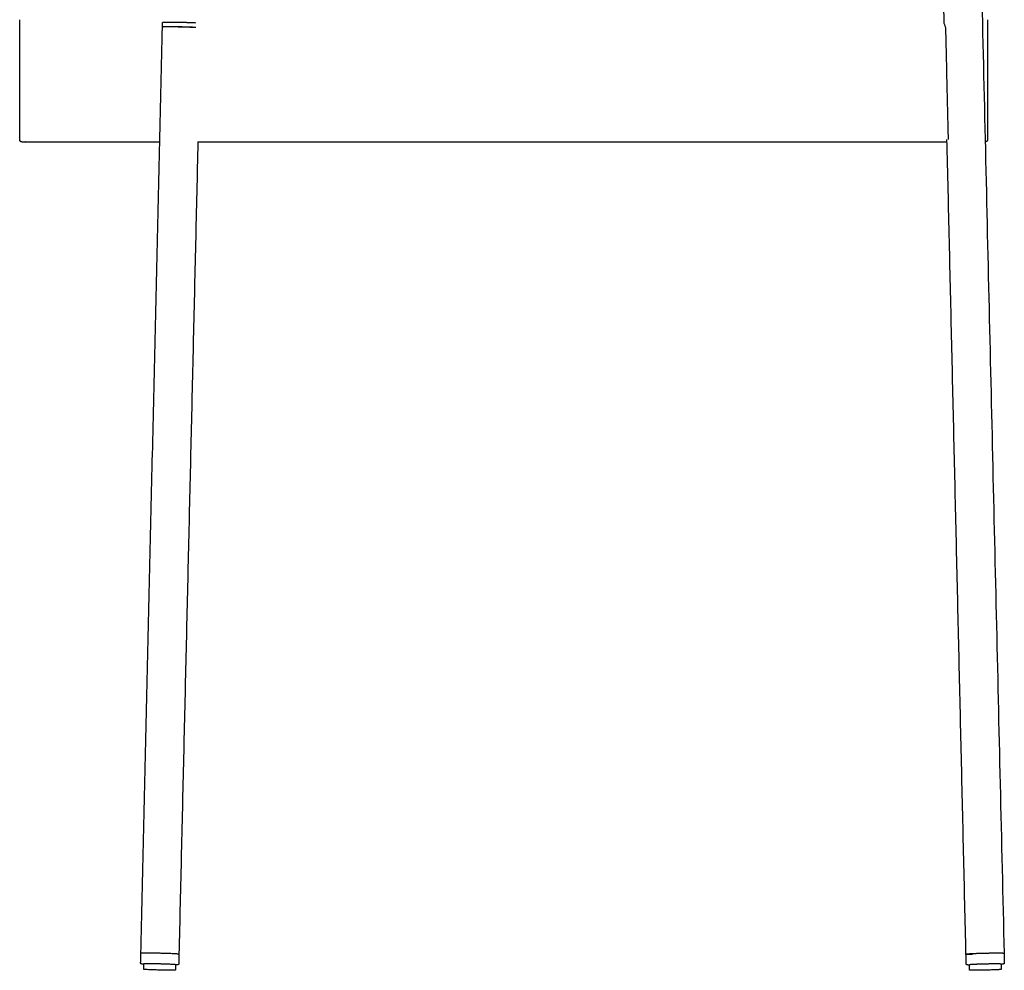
# Model space of a CAD drawing. Header units: millimetres. Extents: x 779 to 2042, y -264 to 1276.
# Tile 14 of 16: x 1528 to 1993, y 469 to 919. Entities that reach past the tile are written whole.
import ezdxf

# ---------------------------------------------------------------- set-up
doc = ezdxf.new("R2010")
doc.units = ezdxf.units.MM
doc.layers.add('Make2D$Visible$Curves', color=7, linetype='Continuous', true_color=0x000000)

msp = doc.modelspace()

# ---------------------------------------------------------------- linework, layer by layer
at = {"layer": 'Make2D$Visible$Curves', "color": 18, "lineweight": -3, "true_color": 0x000000}
for points, degree in [([(1978.05235453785, 1117.033301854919), (1992.95759602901, 477.2831587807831)], 1), ([(1964.713091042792, 916.7794611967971), (1960.158854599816, 1112.252538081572)], 1), ([(1527.936153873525, 861.7999660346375), (1527.936153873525, 918.5279582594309)], 1), ([(1595.377901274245, 915.1629799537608), (1595.424469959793, 917.1617616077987)], 1), ([(1964.713022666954, 916.7794596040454), (1964.711339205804, 916.8493025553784), (1964.728322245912, 916.88788391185), (1964.766266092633, 916.88788391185)], 3), ([(1964.713260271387, 916.7721977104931), (1964.713091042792, 916.7794611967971)], 1), ([(1985.136153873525, 918.5279582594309), (1985.136153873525, 861.7999660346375)], 1), ([(1585.17703070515, 477.3298586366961), (1595.375572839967, 915.0630408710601)], 1), ([(1966.670242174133, 861.9213884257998), (1965.45915865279, 913.9024889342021)], 1), ([(1612.116207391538, 860.7999660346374), (1603.172147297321, 476.9105987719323)], 1), ([(1974.96247943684, 476.8638989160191), (1965.99120380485, 861.9213884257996)], 1), ([(1585.072251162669, 472.8325999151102), (1585.17703070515, 477.329858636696)], 1), ([(1603.17214729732, 476.9105987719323), (1603.06736775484, 472.4133400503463)], 1), ([(1975.067258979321, 472.3666401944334), (1974.96247943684, 476.8638989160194)], 1), ([(1992.95759602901, 477.2831587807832), (1993.062375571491, 472.7859000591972)], 1), ([(1586.504319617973, 469.8994281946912), (1586.56020204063, 472.297966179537)], 1), ([(1601.556132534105, 471.9485829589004), (1601.500250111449, 469.5500449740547)], 1), ([(1976.634376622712, 469.5033451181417), (1976.578494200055, 471.9018831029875)], 1), ([(1991.57442469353, 472.251266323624), (1991.630307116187, 469.8527283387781)], 1)]:
    msp.add_open_spline(points, degree=degree, dxfattribs=at)
for points, weights, degree, knots in [([(1611.126074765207, 916.9521316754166), (1606.996594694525, 917.1682712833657), (1601.212407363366, 917.2454951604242), (1595.428220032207, 917.3227190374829), (1595.424469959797, 917.1617616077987)], [1, 0.8237982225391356, 1, 0.8237982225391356, 1], 2, [0, 0, 0, 10.84891280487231, 10.84891280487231, 21.69782560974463, 21.69782560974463, 21.69782560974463]), ([(1611.077177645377, 914.8534109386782), (1606.947697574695, 915.0695505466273), (1601.163510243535, 915.1467744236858), (1595.379322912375, 915.2239983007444), (1595.375572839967, 915.06304087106)], [1, 0.8237982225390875, 1, 0.8237982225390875, 1], 2, [0, 0, 0, 10.84891280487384, 10.84891280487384, 21.69782560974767, 21.69782560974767, 21.69782560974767]), ([(1595.377901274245, 915.1629799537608), (1595.381651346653, 915.3239373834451), (1601.165838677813, 915.2467135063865), (1606.950026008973, 915.1694896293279), (1611.079506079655, 914.9533500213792)], [1, 0.8237982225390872, 1, 0.8237982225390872, 1], 2, [6.576508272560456, 6.576508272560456, 6.576508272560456, 17.42542107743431, 17.42542107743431, 28.27433388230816, 28.27433388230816, 28.27433388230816]), ([(1528.936153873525, 860.7999660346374), (1528.93615387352, 860.7999660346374), (1528.92869952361, 860.7999938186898), (1528.926214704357, 860.800012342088), (1528.923729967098, 860.8000401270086), (1528.916276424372, 860.8001512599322), (1528.911307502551, 860.8002624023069), (1528.896405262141, 860.8007068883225), (1528.886475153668, 860.8011513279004), (1528.835498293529, 860.8041949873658), (1528.794633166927, 860.8091767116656), (1528.690513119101, 860.82844438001), (1528.628179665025, 860.8463765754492), (1528.441044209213, 860.9204617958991), (1528.325663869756, 860.9962424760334), (1528.229047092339, 861.0928592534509), (1528.033784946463, 861.2881213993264), (1527.936153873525, 861.5387621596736), (1527.936153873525, 861.7999660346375)], [1, 1, 1, 1, 1, 1, 1, 1, 1, 1, 1, 1, 1, 1, 1, 1, 1, 1.057190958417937, 1.17157287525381], 3, [0, 0, 0, 0, 2.093498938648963e-07, 2.093498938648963e-07, 0.007534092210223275, 0.007534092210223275, 0.0226018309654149, 0.0226018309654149, 0.05273959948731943, 0.05273959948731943, 0.1774451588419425, 0.1774451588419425, 0.3737978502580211, 0.3737978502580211, 0.7886268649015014, 0.7886268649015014, 0.7886268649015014, 1.594370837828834, 1.594370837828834, 1.594370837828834, 1.594370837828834]), ([(1612.116210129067, 860.7999660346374), (1678.63718593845, 860.7999660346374), (1764.649775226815, 860.7999660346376), (1909.388776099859, 860.7999660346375), (1966.017331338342, 860.7999660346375)], [0.8602260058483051, 0.8675278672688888, 1, 0.7955705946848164, 0.8892253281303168], 2, [184.3283544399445, 184.3283544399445, 184.3283544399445, 349.3979031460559, 349.3979031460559, 604.1312495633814, 604.1312495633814, 604.1312495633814]), ([(1985.136153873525, 861.7999660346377), (1985.136153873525, 861.5387621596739), (1985.038522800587, 861.2881213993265), (1984.843260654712, 861.0928592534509), (1984.746643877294, 860.9962424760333), (1984.631263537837, 860.9204617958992), (1984.444128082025, 860.8463765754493), (1984.381794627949, 860.8284443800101), (1984.277674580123, 860.8091767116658), (1984.236809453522, 860.8041949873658), (1984.185832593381, 860.8011513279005), (1984.175902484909, 860.8007068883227), (1984.161000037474, 860.8002623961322), (1984.156031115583, 860.8001512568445), (1984.148577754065, 860.8000401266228), (1984.146093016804, 860.8000123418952), (1984.143608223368, 860.7999938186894), (1984.136153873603, 860.7999660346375), (1984.136153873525, 860.7999660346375)], [0.9723268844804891, 0.8773975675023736, 0.829932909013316, 0.8299329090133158, 0.8299329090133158, 0.8299329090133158, 0.8299329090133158, 0.8299329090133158, 0.8299329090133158, 0.8299329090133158, 0.8299329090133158, 0.8299329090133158, 0.8299329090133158, 0.8299329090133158, 0.8299329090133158, 0.8299329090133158, 0.8299329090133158, 0.8299329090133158, 0.8299329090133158], 3, [0, 0, 0, 0, 0.8057439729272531, 0.8057439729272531, 0.8057439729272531, 1.220572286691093, 1.220572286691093, 1.416924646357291, 1.416924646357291, 1.541629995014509, 1.541629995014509, 1.571767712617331, 1.571767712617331, 1.586836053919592, 1.586836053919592, 1.594370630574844, 1.594370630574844, 1.594370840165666, 1.594370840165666, 1.594370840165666, 1.594370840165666]), ([(1596.971749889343, 477.2775378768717), (1592.610782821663, 477.4161751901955), (1588.895296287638, 477.4326568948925), (1585.179809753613, 477.4491385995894), (1585.17703070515, 477.329858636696)], [1, 0.8908528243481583, 1, 0.8908528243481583, 1], 2, [0, 0, 0, 8.488392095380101, 8.488392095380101, 16.97678419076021, 16.97678419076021, 16.97678419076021]), ([(1988.096656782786, 477.3776720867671), (1983.603293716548, 477.3335609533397), (1979.281354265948, 477.1644984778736), (1974.959414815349, 476.9954360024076), (1974.96247943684, 476.8638989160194)], [1, 0.871629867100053, 1, 0.871629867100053, 1], 2, [0, 0, 0, 9.221015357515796, 9.221015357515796, 18.44203071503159, 18.44203071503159, 18.44203071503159]), ([(1596.389134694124, 472.25436554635), (1592.754995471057, 472.3698966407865), (1589.658756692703, 472.3836313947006), (1586.562517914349, 472.3973661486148), (1586.56020204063, 472.297966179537)], [1, 0.8908528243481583, 1, 0.8908528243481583, 1], 2, [0, 0, 0, 7.073660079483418, 7.073660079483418, 14.14732015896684, 14.14732015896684, 14.14732015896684]), ([(1987.523641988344, 472.3300274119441), (1983.779172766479, 472.2932681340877), (1980.177556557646, 472.1523827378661), (1976.575940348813, 472.0114973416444), (1976.578494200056, 471.9018831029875)], [1, 0.871629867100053, 1, 0.871629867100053, 1], 2, [0, 0, 0, 7.684179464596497, 7.684179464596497, 15.36835892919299, 15.36835892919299, 15.36835892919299])]:
    msp.add_rational_spline(points, weights, degree=degree, knots=knots, dxfattribs=at)
for points, knots in [([(1965.45915865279, 913.9024889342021), (1965.453348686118, 914.151859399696), (1965.420898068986, 914.3918186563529), (1965.330686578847, 914.8273735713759), (1965.274708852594, 915.0221417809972), (1965.161321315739, 915.3784791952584), (1965.104277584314, 915.5381515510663), (1964.997031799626, 915.8329021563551), (1964.94669636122, 915.9677940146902), (1964.815650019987, 916.331503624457), (1964.75286852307, 916.5257341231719), (1964.718369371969, 916.7098416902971), (1964.713784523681, 916.7478519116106), (1964.713022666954, 916.7794596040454)], [-5.920759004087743, -5.920759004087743, -5.920759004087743, -5.920759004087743, -5.180664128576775, -5.180664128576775, -4.440569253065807, -4.440569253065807, -3.700474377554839, -3.700474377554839, -2.960379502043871, -2.960379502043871, -1.480189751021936, -1.480189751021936, -1.019025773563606, -1.019025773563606, -1.019025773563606, -1.019025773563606]), ([(1586.557762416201, 472.1932546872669), (1586.522211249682, 472.195794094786), (1586.487481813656, 472.1983281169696), (1586.453576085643, 472.2008567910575), (1586.36369264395, 472.20756025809), (1586.279721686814, 472.2142164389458), (1586.123571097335, 472.2274512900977), (1586.051618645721, 472.2340077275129), (1585.919300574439, 472.2470898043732), (1585.859373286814, 472.2535633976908), (1585.74960820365, 472.2667271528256), (1585.701376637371, 472.2731958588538), (1585.638321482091, 472.2829734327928), (1585.620952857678, 472.2858350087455), (1585.587100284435, 472.2918276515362), (1585.570621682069, 472.2949545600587), (1585.532114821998, 472.3029384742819), (1585.507685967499, 472.3085834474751), (1585.469649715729, 472.3190484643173), (1585.453406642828, 472.3239093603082), (1585.423695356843, 472.3342018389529), (1585.410365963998, 472.3391766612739), (1585.384723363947, 472.3500000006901), (1585.372810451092, 472.355390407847), (1585.349506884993, 472.367115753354), (1585.338471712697, 472.3730505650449), (1585.316795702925, 472.3858583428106), (1585.306430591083, 472.392393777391), (1585.286110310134, 472.4063495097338), (1585.276346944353, 472.4134989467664), (1585.248909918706, 472.4352535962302), (1585.231066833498, 472.4511742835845), (1585.213279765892, 472.4697973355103), (1585.197662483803, 472.4861486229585), (1585.182422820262, 472.5042554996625), (1585.148464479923, 472.5513717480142), (1585.130863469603, 472.5814351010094), (1585.102850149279, 472.6440883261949), (1585.092172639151, 472.675780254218), (1585.07550407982, 472.7491706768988), (1585.071276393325, 472.7907616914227), (1585.072251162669, 472.8325999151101)], [6.474662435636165, 6.474662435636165, 6.474662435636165, 6.474662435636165, 6.697014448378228, 6.697014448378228, 6.697014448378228, 7.282508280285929, 7.282508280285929, 7.867073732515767, 7.867073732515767, 8.450109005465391, 8.450109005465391, 9.034895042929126, 9.034895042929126, 9.26882664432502, 9.26882664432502, 9.50276924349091, 9.50276924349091, 9.817683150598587, 9.817683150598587, 10.01796933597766, 10.01796933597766, 10.1565280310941, 10.1565280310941, 10.260205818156, 10.260205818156, 10.3427359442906, 10.3427359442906, 10.41177997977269, 10.41177997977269, 10.47192683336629, 10.47192683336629, 10.57629659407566, 10.57629659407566, 10.57629659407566, 10.6657082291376, 10.6657082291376, 10.78728968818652, 10.78728968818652, 10.89875505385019, 10.89875505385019, 11.03531091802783, 11.03531091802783, 11.03531091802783, 11.03531091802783]), ([(1591.699219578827, 469.4954439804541), (1590.812895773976, 469.5236206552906), (1589.989113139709, 469.5546312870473), (1588.886856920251, 469.6041062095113), (1588.536140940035, 469.6215572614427), (1587.904680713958, 469.656751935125), (1587.627630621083, 469.6743865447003), (1587.396618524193, 469.6916153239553), (1587.242167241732, 469.7031342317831), (1587.108847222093, 469.7144275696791), (1586.941493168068, 469.7309735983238), (1586.89137871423, 469.736394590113), (1586.815634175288, 469.7454783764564), (1586.787298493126, 469.7491576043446), (1586.750147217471, 469.7544357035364), (1586.739337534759, 469.756037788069), (1586.71212280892, 469.7602578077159), (1586.69656217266, 469.7628661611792), (1586.66766988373, 469.7681614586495), (1586.654518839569, 469.7708115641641), (1586.633323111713, 469.7756066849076), (1586.62493013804, 469.7776778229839), (1586.610719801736, 469.7815875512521), (1586.604752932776, 469.7833689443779), (1586.592955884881, 469.7872877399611), (1586.587131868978, 469.7894137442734), (1586.574932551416, 469.7945628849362), (1586.568199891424, 469.7977489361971), (1586.556659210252, 469.8045680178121), (1586.551704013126, 469.8078079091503), (1586.542597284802, 469.8150285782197), (1586.538557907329, 469.8185780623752), (1586.531124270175, 469.8263610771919), (1586.527801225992, 469.8302471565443), (1586.521809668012, 469.8385602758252), (1586.51916277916, 469.8427238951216), (1586.51454722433, 469.8514213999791), (1586.512567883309, 469.8557637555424), (1586.50928585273, 469.8646499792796), (1586.507956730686, 469.8690583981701), (1586.505029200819, 469.8819480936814), (1586.504113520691, 469.8905822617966), (1586.504319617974, 469.899428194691)], [0, 0, 0, 0, 2.801870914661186, 2.801870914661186, 4.301672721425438, 4.301672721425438, 5.836589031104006, 5.836589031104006, 5.836589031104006, 6.855841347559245, 6.855841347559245, 7.362469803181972, 7.362469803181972, 7.712663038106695, 7.712663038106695, 7.865708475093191, 7.865708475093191, 8.115328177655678, 8.115328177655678, 8.36543617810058, 8.36543617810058, 8.547301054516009, 8.547301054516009, 8.687486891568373, 8.687486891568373, 8.827674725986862, 8.827674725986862, 8.970532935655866, 8.970532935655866, 9.062409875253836, 9.062409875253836, 9.127784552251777, 9.127784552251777, 9.17825123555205, 9.17825123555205, 9.219667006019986, 9.219667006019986, 9.255273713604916, 9.255273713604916, 9.286991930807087, 9.286991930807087, 9.343573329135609, 9.343573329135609, 9.343573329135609, 9.343573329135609]), ([(1603.067367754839, 472.4133400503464), (1603.066645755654, 472.3823510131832), (1603.063078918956, 472.3516075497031), (1603.049982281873, 472.2890395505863), (1603.040088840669, 472.257684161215), (1603.01376052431, 472.1954789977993), (1602.997048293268, 472.1653827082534), (1602.956974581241, 472.1071254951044), (1602.933630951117, 472.0804242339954), (1602.909595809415, 472.0574990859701), (1602.890960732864, 472.0397246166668), (1602.872395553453, 472.0246521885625), (1602.843975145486, 472.0041989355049), (1602.833889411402, 471.9975119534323), (1602.812941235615, 471.9845177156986), (1602.80228300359, 471.9784720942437), (1602.780034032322, 471.9666877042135), (1602.768734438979, 471.9612732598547), (1602.741125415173, 471.9489576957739), (1602.725858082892, 471.9431110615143), (1602.700880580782, 471.9343700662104), (1602.690459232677, 471.9310729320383), (1602.662935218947, 471.9229525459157), (1602.646483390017, 471.9188533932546), (1602.612749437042, 471.9112424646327), (1602.593905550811, 471.9076457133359), (1602.571373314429, 471.9037942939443), (1602.56621452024, 471.9029446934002), (1602.544685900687, 471.899517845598), (1602.528268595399, 471.897185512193), (1602.494577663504, 471.8928186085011), (1602.477310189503, 471.8907879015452), (1602.4452942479, 471.887327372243), (1602.430782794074, 471.8858621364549), (1602.387927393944, 471.8817985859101), (1602.358632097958, 471.8793278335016), (1602.280490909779, 471.873397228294), (1602.229809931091, 471.8701086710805), (1602.17451234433, 471.8669987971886), (1602.119323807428, 471.8638950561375), (1602.059904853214, 471.8609940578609), (1601.9305478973, 471.8554769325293), (1601.860599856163, 471.8528779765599), (1601.712931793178, 471.8480886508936), (1601.635514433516, 471.8458944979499), (1601.55369333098, 471.8438715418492)], [0, 0, 0, 0, 0.1008476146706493, 0.1008476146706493, 0.2094805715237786, 0.2094805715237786, 0.327235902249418, 0.327235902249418, 0.459000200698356, 0.459000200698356, 0.459000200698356, 0.5612005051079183, 0.5612005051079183, 0.6200971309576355, 0.6200971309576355, 0.6877059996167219, 0.6877059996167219, 0.7685206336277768, 0.7685206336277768, 0.8990089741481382, 0.8990089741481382, 1.005441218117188, 1.005441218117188, 1.201080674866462, 1.201080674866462, 1.446591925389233, 1.446591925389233, 1.519767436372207, 1.519767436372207, 1.751781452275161, 1.751781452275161, 1.983797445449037, 1.983797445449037, 2.166923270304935, 2.166923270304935, 2.508410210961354, 2.508410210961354, 3.020465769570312, 3.020465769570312, 3.020465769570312, 3.529410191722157, 3.529410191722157, 4.049627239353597, 4.049627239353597, 4.558698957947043, 4.558698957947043, 4.558698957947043, 4.558698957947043]), ([(1976.580934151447, 471.7971716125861), (1976.5111252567, 471.7988975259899), (1976.44451387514, 471.8007485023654), (1976.295390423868, 471.8053985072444), (1976.21565210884, 471.8082971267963), (1976.067505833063, 471.8145888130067), (1975.999432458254, 471.8179688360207), (1975.936964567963, 471.8216274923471), (1975.905704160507, 471.8234583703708), (1975.875935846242, 471.8253543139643), (1975.819076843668, 471.8293091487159), (1975.792111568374, 471.8313587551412), (1975.750001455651, 471.8348799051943), (1975.73416433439, 471.8362872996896), (1975.685538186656, 471.8408980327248), (1975.655338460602, 471.8441747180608), (1975.60798235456, 471.8502550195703), (1975.590749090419, 471.8526893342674), (1975.562110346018, 471.8572479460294), (1975.550669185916, 471.8592067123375), (1975.527495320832, 471.8635501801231), (1975.515402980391, 471.8660033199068), (1975.501228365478, 471.8692013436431), (1975.499339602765, 471.8696338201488), (1975.484078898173, 471.8731829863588), (1975.469537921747, 471.8768880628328), (1975.441533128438, 471.8851502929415), (1975.427986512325, 471.8894989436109), (1975.401870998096, 471.8991150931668), (1975.389721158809, 471.9039440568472), (1975.365892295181, 471.914573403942), (1975.35459270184, 471.9199878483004), (1975.332343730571, 471.9317722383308), (1975.321685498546, 471.9378178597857), (1975.300737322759, 471.9508120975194), (1975.290651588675, 471.9574990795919), (1975.262231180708, 471.9779523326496), (1975.243666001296, 471.9930247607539), (1975.225030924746, 472.0107992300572), (1975.208669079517, 472.0264054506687), (1975.192602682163, 472.043782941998), (1975.156486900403, 472.0892665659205), (1975.137504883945, 472.1184775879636), (1975.10660408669, 472.1797582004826), (1975.094462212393, 472.210918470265), (1975.074393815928, 472.283452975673), (1975.068233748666, 472.3248019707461), (1975.067258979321, 472.3666401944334)], [5.084166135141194, 5.084166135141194, 5.084166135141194, 5.084166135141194, 5.519447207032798, 5.519447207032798, 6.107649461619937, 6.107649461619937, 6.698010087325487, 6.698010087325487, 6.698010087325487, 6.993217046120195, 6.993217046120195, 7.288559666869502, 7.288559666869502, 7.47608556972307, 7.47608556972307, 7.88218696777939, 7.88218696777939, 8.12502507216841, 8.12502507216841, 8.287112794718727, 8.287112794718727, 8.44754629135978, 8.44754629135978, 8.472005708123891, 8.472005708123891, 8.6435806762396, 8.6435806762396, 8.778587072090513, 8.778587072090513, 8.879576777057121, 8.879576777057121, 8.959939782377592, 8.959939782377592, 9.027170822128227, 9.027170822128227, 9.085738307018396, 9.085738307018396, 9.18736746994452, 9.18736746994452, 9.18736746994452, 9.276779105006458, 9.276779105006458, 9.398360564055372, 9.398360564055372, 9.509825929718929, 9.509825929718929, 9.646381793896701, 9.646381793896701, 9.646381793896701, 9.646381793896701]), ([(1991.630307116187, 469.8527283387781), (1991.63051321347, 469.8438824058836), (1991.629597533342, 469.8352482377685), (1991.626670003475, 469.8223585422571), (1991.62534088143, 469.8179501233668), (1991.622058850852, 469.8090638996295), (1991.62007950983, 469.8047215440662), (1991.615463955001, 469.7960240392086), (1991.612817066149, 469.7918604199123), (1991.606825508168, 469.7835473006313), (1991.603502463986, 469.779661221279), (1991.596068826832, 469.7718782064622), (1991.592029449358, 469.7683287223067), (1991.58288935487, 469.76108159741), (1991.577939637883, 469.7578516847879), (1991.566351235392, 469.7510044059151), (1991.559614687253, 469.7478294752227), (1991.547839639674, 469.7428594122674), (1991.542337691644, 469.7408338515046), (1991.531225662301, 469.7370977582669), (1991.525619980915, 469.7353961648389), (1991.519130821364, 469.7335755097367), (1991.518427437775, 469.7333801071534), (1991.507268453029, 469.7303099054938), (1991.496416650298, 469.7277139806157), (1991.472403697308, 469.7225454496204), (1991.45957403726, 469.7200540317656), (1991.417115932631, 469.7124931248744), (1991.384443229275, 469.7075318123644), (1991.309851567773, 469.6975523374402), (1991.268378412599, 469.6925827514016), (1991.176886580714, 469.6826133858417), (1991.127173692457, 469.6776307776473), (1990.968116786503, 469.662837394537), (1990.846817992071, 469.6529007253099), (1990.709454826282, 469.642801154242), (1990.500969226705, 469.6274723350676), (1990.256589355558, 469.6118526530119), (1989.684776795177, 469.5794029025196), (1989.354633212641, 469.5626424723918), (1988.230510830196, 469.5110249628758), (1987.339825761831, 469.4772698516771), (1986.376005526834, 469.4468629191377), (1985.412256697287, 469.4164582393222), (1984.396148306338, 469.3900572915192), (1982.462082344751, 469.3501125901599), (1981.560249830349, 469.336098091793), (1980.732103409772, 469.3279682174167)], [0, 0, 0, 0, 0.054683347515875, 0.054683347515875, 0.08533756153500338, 0.08533756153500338, 0.1197498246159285, 0.1197498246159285, 0.1597762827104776, 0.1597762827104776, 0.2085500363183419, 0.2085500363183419, 0.2717316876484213, 0.2717316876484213, 0.361083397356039, 0.361083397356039, 0.5023830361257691, 0.5023830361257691, 0.6348394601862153, 0.6348394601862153, 0.767301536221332, 0.767301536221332, 0.7833386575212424, 0.7833386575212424, 1.020733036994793, 1.020733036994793, 1.257019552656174, 1.257019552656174, 1.738144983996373, 1.738144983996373, 2.210433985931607, 2.210433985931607, 2.673285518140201, 2.673285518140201, 3.569259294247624, 3.569259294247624, 3.569259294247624, 4.926178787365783, 4.926178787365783, 6.366539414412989, 6.366539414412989, 9.409216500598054, 9.409216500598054, 9.409216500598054, 12.4524907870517, 12.4524907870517, 15.26084926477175, 15.26084926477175, 15.26084926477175, 15.26084926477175]), ([(1993.062375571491, 472.7859000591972), (1993.063097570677, 472.754911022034), (1993.060966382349, 472.7240348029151), (1993.050797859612, 472.6609247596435), (1993.042375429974, 472.6291426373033), (1993.018972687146, 472.5657788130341), (1993.003680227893, 472.5349368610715), (1992.966363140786, 472.4748765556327), (1992.944288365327, 472.4471171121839), (1992.921346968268, 472.4230974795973), (1992.903559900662, 472.4044744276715), (1992.885716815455, 472.3885537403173), (1992.858295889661, 472.3668118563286), (1992.848532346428, 472.3596605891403), (1992.828196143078, 472.3456939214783), (1992.817831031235, 472.3391584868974), (1992.796155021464, 472.3263507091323), (1992.785119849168, 472.320415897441), (1992.761811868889, 472.3086883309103), (1992.749900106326, 472.3032987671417), (1992.724260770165, 472.2924768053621), (1992.710931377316, 472.2875019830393), (1992.681388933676, 472.2772679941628), (1992.665145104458, 472.2723948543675), (1992.638033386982, 472.264935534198), (1992.626068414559, 472.2619218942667), (1992.603121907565, 472.2565038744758), (1992.59178428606, 472.2540143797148), (1992.564681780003, 472.2483950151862), (1992.548887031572, 472.2453868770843), (1992.502005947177, 472.2370383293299), (1992.470807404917, 472.2321549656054), (1992.425282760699, 472.225687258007), (1992.414154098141, 472.2241544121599), (1992.379586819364, 472.2195297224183), (1992.355402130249, 472.2164752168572), (1992.304576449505, 472.2103804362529), (1992.278045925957, 472.2073538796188), (1992.195806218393, 472.1983926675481), (1992.136834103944, 472.1924861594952), (1992.010304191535, 472.1807180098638), (1991.943208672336, 472.1748827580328), (1991.801261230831, 472.1632672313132), (1991.726757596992, 472.1575001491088), (1991.647849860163, 472.1516984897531), (1991.624558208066, 472.1499859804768), (1991.600896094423, 472.1482713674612), (1991.576865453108, 472.1465547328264)], [0, 0, 0, 0, 0.1008476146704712, 0.1008476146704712, 0.2094805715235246, 0.2094805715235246, 0.3272359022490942, 0.3272359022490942, 0.4590002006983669, 0.4590002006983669, 0.4590002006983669, 0.5627252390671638, 0.5627252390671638, 0.6224046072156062, 0.6224046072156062, 0.6907968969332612, 0.6907968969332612, 0.7725479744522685, 0.7725479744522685, 0.8752820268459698, 0.8752820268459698, 1.012620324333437, 1.012620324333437, 1.20923381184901, 1.20923381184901, 1.369062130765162, 1.369062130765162, 1.53053941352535, 1.53053941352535, 1.75410155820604, 1.75410155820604, 2.177711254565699, 2.177711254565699, 2.310856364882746, 2.310856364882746, 2.581939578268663, 2.581939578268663, 2.852904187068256, 2.852904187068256, 3.38389723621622, 3.38389723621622, 3.903037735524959, 3.903037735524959, 4.410074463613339, 4.410074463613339, 4.410074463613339, 4.559872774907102, 4.559872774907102, 4.559872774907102, 4.559872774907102]), ([(1601.500250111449, 469.5500449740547), (1601.500044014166, 469.5411990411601), (1601.498727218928, 469.5326168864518), (1601.493761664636, 469.5146695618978), (1601.489900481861, 469.506118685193), (1601.482782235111, 469.4940934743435), (1601.47994431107, 469.4900576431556), (1601.473572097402, 469.4820325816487), (1601.470071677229, 469.4783054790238), (1601.462283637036, 469.4708771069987), (1601.458083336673, 469.4675195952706), (1601.448650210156, 469.4607308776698), (1601.443549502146, 469.457725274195), (1601.431626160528, 469.4514099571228), (1601.4247490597, 469.4485522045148), (1601.417502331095, 469.4458838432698), (1601.416453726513, 469.4455078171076), (1601.4098538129, 469.4431981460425), (1601.404441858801, 469.441552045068), (1601.39348320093, 469.4385330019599), (1601.387940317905, 469.4371662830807), (1601.372569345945, 469.4336983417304), (1601.362592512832, 469.4317703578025), (1601.339967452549, 469.4279030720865), (1601.327486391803, 469.4260337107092), (1601.300335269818, 469.4224061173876), (1601.285798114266, 469.4206679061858), (1601.259458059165, 469.4178208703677), (1601.248276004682, 469.4166906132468), (1601.214775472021, 469.4135140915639), (1601.19122806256, 469.4115238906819), (1601.127731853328, 469.4067047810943), (1601.085592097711, 469.4039645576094), (1601.039317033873, 469.4013621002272), (1600.897148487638, 469.3933667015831), (1600.717057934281, 469.3867268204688), (1600.270220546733, 469.375810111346), (1600.00032436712, 469.3717511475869), (1599.047716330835, 469.364096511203), (1598.249093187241, 469.3661152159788), (1597.346971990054, 469.3752211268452), (1596.444983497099, 469.3843256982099), (1595.459058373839, 469.4003210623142), (1593.518735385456, 469.4424228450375), (1592.585485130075, 469.4672691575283), (1591.699219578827, 469.4954439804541)], [0, 0, 0, 0, 0.05546195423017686, 0.05546195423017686, 0.1219360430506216, 0.1219360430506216, 0.1624844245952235, 0.1624844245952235, 0.2118941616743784, 0.2118941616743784, 0.2758996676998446, 0.2758996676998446, 0.365852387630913, 0.365852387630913, 0.5072242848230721, 0.5072242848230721, 0.5313429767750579, 0.5313429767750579, 0.6598310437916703, 0.6598310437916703, 0.788322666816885, 0.788322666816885, 1.005047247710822, 1.005047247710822, 1.236768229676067, 1.236768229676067, 1.468161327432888, 1.468161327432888, 1.626196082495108, 1.626196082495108, 1.920649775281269, 1.920649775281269, 2.362769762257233, 2.362769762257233, 2.362769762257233, 3.720273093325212, 3.720273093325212, 5.160726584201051, 5.160726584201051, 8.203328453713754, 8.203328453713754, 8.203328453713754, 11.24664768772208, 11.24664768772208, 14.05495935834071, 14.05495935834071, 14.05495935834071, 14.05495935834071]), ([(1980.732103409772, 469.3279682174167), (1979.903851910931, 469.3198373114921), (1979.163908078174, 469.3177340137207), (1978.222824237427, 469.3239511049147), (1977.933948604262, 469.3278625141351), (1977.521040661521, 469.3372678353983), (1977.374346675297, 469.341842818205), (1977.185746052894, 469.3498525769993), (1977.128128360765, 469.3527172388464), (1977.075933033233, 469.3557742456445), (1977.023704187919, 469.3588332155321), (1976.977047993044, 469.3620743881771), (1976.894473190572, 469.368979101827), (1976.85887002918, 469.3726024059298), (1976.813339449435, 469.3784483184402), (1976.799868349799, 469.3803939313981), (1976.774689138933, 469.3845594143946), (1976.763343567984, 469.3867083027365), (1976.751477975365, 469.389385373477), (1976.750552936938, 469.3895972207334), (1976.74389333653, 469.3911460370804), (1976.738323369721, 469.3925655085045), (1976.727257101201, 469.3957341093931), (1976.721765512, 469.397475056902), (1976.709877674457, 469.401852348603), (1976.703000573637, 469.4047101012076), (1976.690450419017, 469.4113574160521), (1976.684535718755, 469.4148645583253), (1976.674828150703, 469.4222232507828), (1976.671449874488, 469.425029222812), (1976.664555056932, 469.4316056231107), (1976.661054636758, 469.4353327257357), (1976.654682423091, 469.4433577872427), (1976.65184449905, 469.4473936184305), (1976.6447262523, 469.45941882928), (1976.640865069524, 469.4679697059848), (1976.635899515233, 469.4859170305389), (1976.634582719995, 469.494499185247), (1976.634376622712, 469.5033451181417)], [0, 0, 0, 0, 2.802144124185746, 2.802144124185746, 4.302281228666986, 4.302281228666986, 5.322792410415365, 5.322792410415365, 5.835436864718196, 5.835436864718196, 5.835436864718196, 6.348408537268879, 6.348408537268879, 6.860806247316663, 6.860806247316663, 7.105333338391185, 7.105333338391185, 7.351081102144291, 7.351081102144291, 7.371970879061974, 7.371970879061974, 7.502156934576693, 7.502156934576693, 7.632344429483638, 7.632344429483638, 7.773805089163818, 7.773805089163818, 7.875982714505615, 7.875982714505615, 7.926389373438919, 7.926389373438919, 7.975226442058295, 7.975226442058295, 8.015304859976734, 8.015304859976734, 8.08100850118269, 8.08100850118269, 8.135827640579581, 8.135827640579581, 8.135827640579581, 8.135827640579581])]:
    msp.add_open_spline(points, degree=3, knots=knots, dxfattribs=at)
for points, weights in [([(1595.584453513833, 915.1081709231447), (1595.377312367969, 915.1377034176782), (1595.377901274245, 915.1629799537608)], [0.9724622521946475, 0.9804270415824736, 1]), ([(1528.936153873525, 860.7999660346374), (1528.936153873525, 860.7999660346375), (1529.514632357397, 860.7999660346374)], [1, 0.9993643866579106, 1]), ([(1529.514632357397, 860.7999660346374), (1535.478427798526, 860.7999660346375), (1594.111325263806, 860.7999660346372)], [1, 0.8707001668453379, 0.8606474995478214]), ([(1984.022216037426, 860.7999660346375), (1984.136153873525, 860.7999660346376), (1984.136153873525, 860.7999660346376)], [0.987589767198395, 0.9936511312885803, 1]), ([(1603.17214729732, 476.9105987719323), (1603.176101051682, 477.0802984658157), (1596.971749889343, 477.2775378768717)], [1, 0.8094146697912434, 1]), ([(1977.959050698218, 476.7594333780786), (1974.964913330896, 476.7594333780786), (1974.96247943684, 476.8638989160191)], [1, 0.9130740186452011, 1]), ([(1992.95759602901, 477.2831587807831), (1992.954282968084, 477.425359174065), (1988.096656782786, 477.3776720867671)], [1, 0.854484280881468, 1]), ([(1601.556132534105, 471.9485829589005), (1601.559427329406, 472.08999937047), (1596.389134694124, 472.25436554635)], [1, 0.8094146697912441, 1]), ([(1991.574424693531, 472.251266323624), (1991.571663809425, 472.369766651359), (1987.523641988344, 472.3300274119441)], [1, 0.854484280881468, 1])]:
    msp.add_rational_spline(points, weights, degree=2, dxfattribs=at)

doc.saveas('drawing.dxf')
